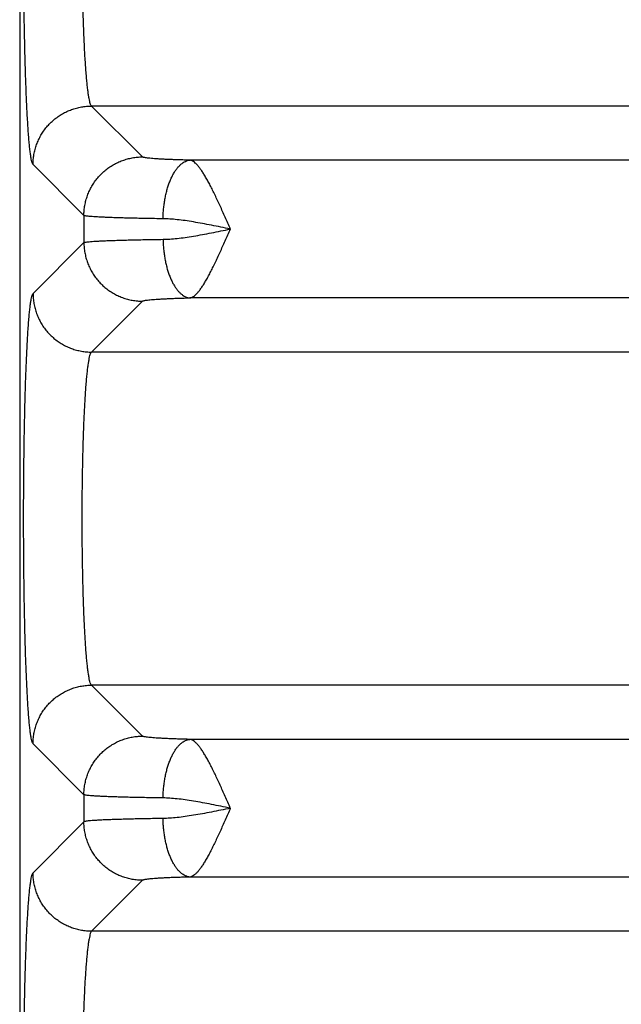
# Model space of a CAD drawing. Header units: inches. Extents: x 0 to 22, y 0 to 17.
# Tile 4 of 38: x 2.2 to 2.6, y 6.2 to 6.9. Entities that reach past the tile are written whole.
import ezdxf

# ---------------------------------------------------------------- set-up
doc = ezdxf.new("R2010")
doc.units = ezdxf.units.IN
doc.header["$LTSCALE"] = 1.21
doc.header["$MEASUREMENT"] = 0
doc.layers.get('0').update_dxf_attribs({"linetype": 'CONTINUOUS'})

msp = doc.modelspace()

# ---------------------------------------------------------------- linework, layer by layer
at = {"color": 7, "linetype": 'CONTINUOUS'}
for p, q in [((2.18147, 7.61168), (2.18147, 4.32905)), ((2.26528, 6.80332), (2.23054, 6.83805)), ((5.60139, 6.83805), (2.23054, 6.83805)), ((2.22532, 6.76335), (2.19058, 6.79809)), ((5.53427, 6.8011), (2.29767, 6.8011)), ((2.22532, 6.76335), (2.22532, 6.74493)), ((2.19058, 6.71019), (2.22532, 6.74493)), ((2.23054, 6.67023), (2.26528, 6.70497)), ((5.53427, 6.70718), (2.29767, 6.70718)), ((5.60139, 6.67023), (2.23054, 6.67023)), ((2.26528, 6.40832), (2.23054, 6.44305)), ((5.60139, 6.44305), (2.23054, 6.44305)), ((5.53427, 6.4061), (2.29767, 6.4061)), ((2.22532, 6.36835), (2.19058, 6.40309)), ((2.22532, 6.36835), (2.22532, 6.34993)), ((2.22532, 6.34993), (2.19058, 6.31519)), ((5.53427, 6.31218), (2.29767, 6.31218)), ((2.26528, 6.30997), (2.23054, 6.27523)), ((5.60139, 6.27523), (2.23054, 6.27523))]:
    msp.add_line(p, q, dxfattribs=at)
for points, knots in [([(2.19058, 6.79809), (2.19039, 6.79828), (2.19009, 6.79894), (2.1897, 6.80021), (2.18932, 6.80205), (2.18893, 6.80445), (2.18854, 6.80742), (2.18816, 6.81093), (2.18779, 6.81498), (2.18744, 6.81954), (2.18709, 6.8246), (2.18676, 6.83014), (2.18644, 6.83613), (2.18614, 6.84257), (2.18586, 6.84942), (2.18559, 6.85666), (2.18535, 6.86426), (2.18513, 6.87219), (2.18492, 6.88041), (2.18474, 6.88891), (2.18459, 6.89763), (2.18445, 6.90656), (2.18435, 6.91567), (2.18426, 6.92491), (2.1842, 6.93427), (2.18417, 6.94369), (2.18416, 6.95313), (2.18418, 6.96254), (2.18422, 6.97188), (2.18428, 6.9811), (2.18434, 6.9872), (2.18438, 6.99022)], [0, 0, 0, 0, 0.004148, 0.011013, 0.020751, 0.033398, 0.048939, 0.067321, 0.088464, 0.112267, 0.138632, 0.167473, 0.198698, 0.232202, 0.267863, 0.305542, 0.345087, 0.386343, 0.429149, 0.473329, 0.518709, 0.565141, 0.612479, 0.660572, 0.709246, 0.758265, 0.807384, 0.856354, 0.904935, 0.95289, 1, 1, 1, 1]), ([(2.23054, 6.83805), (2.23035, 6.8382), (2.23001, 6.83874), (2.2296, 6.8398), (2.22919, 6.84134), (2.22878, 6.84334), (2.22837, 6.8458), (2.22798, 6.84871), (2.22759, 6.85206), (2.22721, 6.85583), (2.22686, 6.86001), (2.22651, 6.86458), (2.22619, 6.86952), (2.22588, 6.87481), (2.2256, 6.88043), (2.22534, 6.88635), (2.2251, 6.89254), (2.22488, 6.89899), (2.22469, 6.90565), (2.22459, 6.91016), (2.22454, 6.91245)], [0, 0, 0, 0, 0.009554, 0.024712, 0.045892, 0.073164, 0.106473, 0.14571, 0.19074, 0.241395, 0.297479, 0.358758, 0.424964, 0.49581, 0.570995, 0.650197, 0.733069, 0.819248, 0.908355, 1, 1, 1, 1]), ([(2.19058, 6.79809), (2.19058, 6.79925), (2.19069, 6.80158), (2.19115, 6.80503), (2.19191, 6.80844), (2.19296, 6.81176), (2.1943, 6.81498), (2.19592, 6.81808), (2.19779, 6.82102), (2.19992, 6.82379), (2.20228, 6.82636), (2.20485, 6.82872), (2.20762, 6.83084), (2.21056, 6.83272), (2.21365, 6.83433), (2.21687, 6.83567), (2.2202, 6.83672), (2.2236, 6.83749), (2.22706, 6.83795), (2.22938, 6.83805), (2.23054, 6.83805)], [0, 0, 0, 0, 0.055527, 0.111062, 0.166607, 0.222159, 0.277718, 0.333283, 0.388853, 0.444426, 0.5, 0.555575, 0.611148, 0.666717, 0.722282, 0.777842, 0.833394, 0.888938, 0.944473, 1, 1, 1, 1]), ([(2.22532, 6.76335), (2.22532, 6.76452), (2.22543, 6.76684), (2.22589, 6.77029), (2.22665, 6.7737), (2.2277, 6.77702), (2.22904, 6.78025), (2.23065, 6.78334), (2.23253, 6.78628), (2.23466, 6.78905), (2.23702, 6.79162), (2.23959, 6.79398), (2.24236, 6.7961), (2.2453, 6.79798), (2.24839, 6.79959), (2.25161, 6.80093), (2.25494, 6.80199), (2.25834, 6.80275), (2.2618, 6.80321), (2.26412, 6.80331), (2.26528, 6.80332)], [0, 0, 0, 0, 0.055527, 0.111062, 0.166607, 0.222159, 0.277718, 0.333284, 0.388853, 0.444426, 0.500001, 0.555575, 0.611148, 0.666718, 0.722283, 0.777842, 0.833395, 0.888939, 0.944474, 1, 1, 1, 1]), ([(2.29767, 6.8011), (2.29637, 6.80113), (2.29384, 6.8012), (2.29013, 6.8013), (2.28659, 6.80142), (2.28326, 6.80155), (2.28016, 6.8017), (2.27733, 6.80185), (2.27476, 6.80201), (2.27248, 6.80218), (2.27049, 6.80235), (2.26882, 6.80253), (2.26747, 6.80271), (2.26643, 6.80289), (2.26574, 6.80308), (2.26538, 6.80322), (2.26528, 6.80332)], [0, 0, 0, 0, 0.119026, 0.233596, 0.342677, 0.445378, 0.540885, 0.628452, 0.707584, 0.777985, 0.839323, 0.891208, 0.933302, 0.965378, 0.987444, 1, 1, 1, 1]), ([(2.2793, 6.76114), (2.27932, 6.76228), (2.2794, 6.76454), (2.27966, 6.76791), (2.28005, 6.77123), (2.28056, 6.77448), (2.2812, 6.77763), (2.28196, 6.78066), (2.28283, 6.78355), (2.2838, 6.78628), (2.28488, 6.78883), (2.28605, 6.79119), (2.2873, 6.79332), (2.28862, 6.79523), (2.29002, 6.79689), (2.29147, 6.79829), (2.29297, 6.79943), (2.29451, 6.80029), (2.29607, 6.80087), (2.29714, 6.80106), (2.29767, 6.8011)], [0, 0, 0, 0, 0.072498, 0.144632, 0.215994, 0.286182, 0.354812, 0.421516, 0.485955, 0.54782, 0.606843, 0.662802, 0.715533, 0.764946, 0.811033, 0.853894, 0.893758, 0.931004, 0.96618, 1, 1, 1, 1]), ([(2.32525, 6.75417), (2.32465, 6.75551), (2.32345, 6.75817), (2.32171, 6.76217), (2.31997, 6.7661), (2.31825, 6.76994), (2.31654, 6.77366), (2.31485, 6.77723), (2.3132, 6.78064), (2.31158, 6.78384), (2.30999, 6.78682), (2.30844, 6.78957), (2.30693, 6.79204), (2.30547, 6.79425), (2.30406, 6.79617), (2.30268, 6.79778), (2.30138, 6.7991), (2.30012, 6.80011), (2.29889, 6.80079), (2.29806, 6.80104), (2.29767, 6.8011)], [0, 0, 0, 0, 0.079291, 0.158304, 0.236142, 0.312344, 0.386448, 0.457981, 0.526464, 0.591464, 0.652598, 0.709557, 0.762076, 0.809905, 0.852946, 0.891217, 0.92455, 0.953314, 0.97837, 1, 1, 1, 1]), ([(2.2793, 6.76114), (2.27739, 6.76117), (2.27364, 6.76122), (2.26814, 6.76132), (2.26288, 6.76142), (2.2579, 6.76153), (2.25321, 6.76165), (2.24883, 6.76178), (2.24478, 6.76191), (2.24107, 6.76205), (2.23773, 6.7622), (2.23477, 6.76235), (2.23219, 6.7625), (2.23001, 6.76266), (2.22824, 6.76282), (2.22689, 6.76298), (2.22596, 6.76315), (2.22547, 6.76326), (2.22532, 6.76335)], [0, 0, 0, 0, 0.106046, 0.207949, 0.305268, 0.397589, 0.484517, 0.565683, 0.640743, 0.709389, 0.771335, 0.826327, 0.874139, 0.914577, 0.947475, 0.972706, 0.990194, 1, 1, 1, 1]), ([(2.32524, 6.75414), (2.32309, 6.75458), (2.31881, 6.75546), (2.31245, 6.75673), (2.30622, 6.75791), (2.30019, 6.75897), (2.29443, 6.75986), (2.28901, 6.76054), (2.28401, 6.76098), (2.28081, 6.76112), (2.2793, 6.76114)], [0, 0, 0, 0, 0.141537, 0.281392, 0.41819, 0.550357, 0.676257, 0.794044, 0.902303, 1, 1, 1, 1]), ([(2.2793, 6.74714), (2.28081, 6.74716), (2.28401, 6.7473), (2.28901, 6.74775), (2.29443, 6.74843), (2.30019, 6.74931), (2.30622, 6.75037), (2.31245, 6.75155), (2.31881, 6.75283), (2.32309, 6.7537), (2.32524, 6.75414)], [0, 0, 0, 0, 0.097785, 0.206044, 0.32379, 0.449628, 0.581709, 0.718513, 0.85836, 1, 1, 1, 1]), ([(2.29767, 6.70718), (2.29806, 6.70724), (2.2989, 6.7075), (2.30012, 6.70817), (2.30139, 6.70918), (2.30269, 6.7105), (2.30406, 6.71212), (2.30548, 6.71404), (2.30694, 6.71625), (2.30845, 6.71873), (2.31, 6.72147), (2.31159, 6.72446), (2.31321, 6.72766), (2.31486, 6.73107), (2.31655, 6.73464), (2.31826, 6.73837), (2.31999, 6.74221), (2.32172, 6.74615), (2.32349, 6.75014), (2.32465, 6.75283), (2.32525, 6.75417)], [0, 0, 0, 0, 0.021583, 0.046665, 0.075545, 0.10885, 0.147048, 0.190086, 0.237878, 0.290357, 0.347304, 0.408419, 0.473375, 0.541802, 0.613303, 0.687421, 0.763637, 0.841424, 0.920264, 1, 1, 1, 1]), ([(2.22532, 6.74493), (2.22547, 6.74502), (2.22596, 6.74514), (2.22689, 6.7453), (2.22824, 6.74546), (2.23001, 6.74562), (2.23219, 6.74578), (2.23477, 6.74593), (2.23773, 6.74608), (2.24107, 6.74623), (2.24478, 6.74637), (2.24883, 6.74651), (2.25321, 6.74663), (2.2579, 6.74675), (2.26288, 6.74686), (2.26814, 6.74697), (2.27364, 6.74706), (2.27739, 6.74711), (2.2793, 6.74714)], [0, 0, 0, 0, 0.009806, 0.027294, 0.052525, 0.085423, 0.125861, 0.173673, 0.228664, 0.29061, 0.359255, 0.434316, 0.515482, 0.602411, 0.694731, 0.792051, 0.893954, 1, 1, 1, 1]), ([(2.22532, 6.74493), (2.22532, 6.74377), (2.22543, 6.74144), (2.22589, 6.73799), (2.22665, 6.73458), (2.2277, 6.73126), (2.22904, 6.72804), (2.23065, 6.72494), (2.23253, 6.722), (2.23466, 6.71923), (2.23702, 6.71666), (2.23959, 6.7143), (2.24236, 6.71218), (2.2453, 6.7103), (2.24839, 6.70869), (2.25161, 6.70735), (2.25494, 6.70629), (2.25834, 6.70553), (2.2618, 6.70507), (2.26412, 6.70497), (2.26528, 6.70497)], [0, 0, 0, 0, 0.055527, 0.111062, 0.166607, 0.222159, 0.277718, 0.333284, 0.388853, 0.444426, 0.500001, 0.555575, 0.611148, 0.666718, 0.722283, 0.777842, 0.833395, 0.888939, 0.944474, 1, 1, 1, 1]), ([(2.2793, 6.74714), (2.27932, 6.74601), (2.2794, 6.74374), (2.27966, 6.74037), (2.28005, 6.73705), (2.28056, 6.73381), (2.2812, 6.73065), (2.28196, 6.72762), (2.28283, 6.72473), (2.2838, 6.722), (2.28488, 6.71945), (2.28605, 6.71709), (2.2873, 6.71496), (2.28862, 6.71305), (2.29002, 6.71139), (2.29147, 6.70999), (2.29297, 6.70885), (2.29451, 6.70799), (2.29607, 6.70741), (2.29714, 6.70722), (2.29767, 6.70718)], [0, 0, 0, 0, 0.072498, 0.144633, 0.215994, 0.286182, 0.354812, 0.421516, 0.485955, 0.54782, 0.606843, 0.662802, 0.715533, 0.764946, 0.811033, 0.853894, 0.893758, 0.931004, 0.96618, 1, 1, 1, 1]), ([(2.19058, 6.40309), (2.19039, 6.40329), (2.19007, 6.40398), (2.18968, 6.40529), (2.18929, 6.40721), (2.18889, 6.40969), (2.1885, 6.41274), (2.18812, 6.41636), (2.18775, 6.42052), (2.18739, 6.42521), (2.18704, 6.43041), (2.1867, 6.43609), (2.18639, 6.44225), (2.18608, 6.44885), (2.1858, 6.45587), (2.18554, 6.46327), (2.1853, 6.47104), (2.18507, 6.47914), (2.18488, 6.48753), (2.1847, 6.4962), (2.18455, 6.50509), (2.18442, 6.51419), (2.18432, 6.52345), (2.18424, 6.53284), (2.18419, 6.54232), (2.18416, 6.55186), (2.18416, 6.56141), (2.18419, 6.57095), (2.18424, 6.58043), (2.18432, 6.58982), (2.18442, 6.59908), (2.18455, 6.60817), (2.1847, 6.61707), (2.18488, 6.62573), (2.18507, 6.63413), (2.1853, 6.64223), (2.18554, 6.65), (2.1858, 6.65741), (2.18608, 6.66442), (2.18639, 6.67102), (2.1867, 6.67718), (2.18704, 6.68287), (2.18739, 6.68807), (2.18775, 6.69276), (2.18812, 6.69692), (2.1885, 6.70053), (2.18889, 6.70359), (2.18929, 6.70607), (2.18968, 6.70799), (2.19007, 6.7093), (2.19039, 6.70999), (2.19058, 6.71019)], [0, 0, 0, 0, 0.002685, 0.007148, 0.013469, 0.02165, 0.031664, 0.043481, 0.057062, 0.072357, 0.089303, 0.107835, 0.127882, 0.149364, 0.1722, 0.196301, 0.221572, 0.247916, 0.275232, 0.303414, 0.332353, 0.36194, 0.392058, 0.422592, 0.453425, 0.484438, 0.515511, 0.546523, 0.577356, 0.607891, 0.63801, 0.667597, 0.696537, 0.724722, 0.752041, 0.778388, 0.803662, 0.827766, 0.850605, 0.872091, 0.892141, 0.910675, 0.927624, 0.942922, 0.956506, 0.968325, 0.978341, 0.986524, 0.992848, 0.997313, 1, 1, 1, 1]), ([(2.19058, 6.71019), (2.19058, 6.70903), (2.19069, 6.70671), (2.19115, 6.70325), (2.19191, 6.69985), (2.19296, 6.69652), (2.1943, 6.6933), (2.19592, 6.6902), (2.19779, 6.68726), (2.19992, 6.6845), (2.20228, 6.68192), (2.20485, 6.67956), (2.20762, 6.67744), (2.21056, 6.67556), (2.21365, 6.67395), (2.21687, 6.67261), (2.2202, 6.67156), (2.2236, 6.6708), (2.22706, 6.67034), (2.22938, 6.67023), (2.23054, 6.67023)], [0, 0, 0, 0, 0.055527, 0.111062, 0.166607, 0.222159, 0.277718, 0.333283, 0.388853, 0.444426, 0.5, 0.555575, 0.611148, 0.666717, 0.722282, 0.777842, 0.833394, 0.888938, 0.944474, 1, 1, 1, 1]), ([(2.26528, 6.70497), (2.26538, 6.70506), (2.26574, 6.7052), (2.26643, 6.70539), (2.26747, 6.70557), (2.26882, 6.70575), (2.27049, 6.70593), (2.27248, 6.7061), (2.27476, 6.70627), (2.27733, 6.70643), (2.28017, 6.70658), (2.28326, 6.70673), (2.28659, 6.70686), (2.29013, 6.70698), (2.29384, 6.70709), (2.29638, 6.70715), (2.29767, 6.70718)], [0, 0, 0, 0, 0.012555, 0.034619, 0.066693, 0.108784, 0.160666, 0.221999, 0.292394, 0.371519, 0.459081, 0.554586, 0.657285, 0.766364, 0.880929, 1, 1, 1, 1]), ([(2.23054, 6.44305), (2.23035, 6.4432), (2.23, 6.44376), (2.22959, 6.44485), (2.22917, 6.44644), (2.22875, 6.4485), (2.22834, 6.45104), (2.22793, 6.45404), (2.22754, 6.45749), (2.22716, 6.46138), (2.2268, 6.46569), (2.22646, 6.4704), (2.22613, 6.47549), (2.22582, 6.48094), (2.22554, 6.48672), (2.22528, 6.49281), (2.22504, 6.49918), (2.22483, 6.50579), (2.22464, 6.51264), (2.22449, 6.51967), (2.22435, 6.52687), (2.22425, 6.5342), (2.22418, 6.54162), (2.22414, 6.54912), (2.22412, 6.55664), (2.22414, 6.56417), (2.22418, 6.57166), (2.22425, 6.57908), (2.22435, 6.58641), (2.22449, 6.59361), (2.22464, 6.60064), (2.22483, 6.60749), (2.22504, 6.61411), (2.22528, 6.62047), (2.22554, 6.62656), (2.22582, 6.63234), (2.22613, 6.63779), (2.22646, 6.64288), (2.2268, 6.64759), (2.22716, 6.6519), (2.22754, 6.65579), (2.22793, 6.65924), (2.22834, 6.66224), (2.22875, 6.66478), (2.22917, 6.66684), (2.22959, 6.66843), (2.23, 6.66952), (2.23035, 6.67008), (2.23054, 6.67023)], [0, 0, 0, 0, 0.003203, 0.008313, 0.015468, 0.024692, 0.035967, 0.049257, 0.06451, 0.081663, 0.100644, 0.121371, 0.143753, 0.167693, 0.193086, 0.219822, 0.247782, 0.276845, 0.306882, 0.337763, 0.369353, 0.401513, 0.434102, 0.466979, 0.5, 0.533021, 0.565898, 0.598487, 0.630647, 0.662236, 0.693118, 0.723155, 0.752218, 0.780178, 0.806914, 0.832307, 0.856247, 0.878629, 0.899356, 0.918337, 0.93549, 0.950743, 0.964033, 0.975308, 0.984532, 0.991687, 0.996797, 1, 1, 1, 1]), ([(2.19058, 6.40309), (2.19058, 6.40425), (2.19069, 6.40658), (2.19115, 6.41003), (2.19191, 6.41344), (2.19296, 6.41676), (2.1943, 6.41998), (2.19592, 6.42308), (2.19779, 6.42602), (2.19992, 6.42879), (2.20228, 6.43136), (2.20485, 6.43372), (2.20762, 6.43584), (2.21056, 6.43772), (2.21365, 6.43933), (2.21687, 6.44067), (2.2202, 6.44172), (2.2236, 6.44249), (2.22706, 6.44295), (2.22938, 6.44305), (2.23054, 6.44305)], [0, 0, 0, 0, 0.055527, 0.111062, 0.166607, 0.222159, 0.277718, 0.333283, 0.388853, 0.444426, 0.5, 0.555575, 0.611148, 0.666717, 0.722282, 0.777842, 0.833394, 0.888938, 0.944473, 1, 1, 1, 1]), ([(2.22532, 6.36835), (2.22532, 6.36952), (2.22543, 6.37184), (2.22589, 6.37529), (2.22665, 6.3787), (2.2277, 6.38202), (2.22904, 6.38525), (2.23065, 6.38834), (2.23253, 6.39128), (2.23466, 6.39405), (2.23702, 6.39662), (2.23959, 6.39898), (2.24236, 6.4011), (2.2453, 6.40298), (2.24839, 6.40459), (2.25161, 6.40593), (2.25494, 6.40699), (2.25834, 6.40775), (2.2618, 6.40821), (2.26412, 6.40831), (2.26528, 6.40832)], [0, 0, 0, 0, 0.055527, 0.111062, 0.166607, 0.222159, 0.277718, 0.333284, 0.388853, 0.444426, 0.500001, 0.555575, 0.611148, 0.666718, 0.722283, 0.777842, 0.833395, 0.888939, 0.944474, 1, 1, 1, 1]), ([(2.29767, 6.4061), (2.29637, 6.40613), (2.29384, 6.4062), (2.29013, 6.4063), (2.28659, 6.40642), (2.28326, 6.40655), (2.28016, 6.4067), (2.27733, 6.40685), (2.27476, 6.40701), (2.27248, 6.40718), (2.27049, 6.40735), (2.26882, 6.40753), (2.26747, 6.40771), (2.26643, 6.40789), (2.26574, 6.40808), (2.26538, 6.40822), (2.26528, 6.40832)], [0, 0, 0, 0, 0.119026, 0.233596, 0.342677, 0.445378, 0.540886, 0.628453, 0.707584, 0.777986, 0.839323, 0.891208, 0.933302, 0.965378, 0.987444, 1, 1, 1, 1]), ([(2.2793, 6.36614), (2.27932, 6.36728), (2.2794, 6.36954), (2.27966, 6.37291), (2.28005, 6.37623), (2.28056, 6.37948), (2.2812, 6.38263), (2.28196, 6.38566), (2.28283, 6.38855), (2.2838, 6.39128), (2.28488, 6.39383), (2.28605, 6.39619), (2.2873, 6.39832), (2.28862, 6.40023), (2.29002, 6.40189), (2.29147, 6.40329), (2.29297, 6.40443), (2.29451, 6.40529), (2.29607, 6.40587), (2.29714, 6.40606), (2.29767, 6.4061)], [0, 0, 0, 0, 0.072498, 0.144632, 0.215994, 0.286182, 0.354812, 0.421516, 0.485955, 0.54782, 0.606843, 0.662802, 0.715533, 0.764946, 0.811033, 0.853894, 0.893758, 0.931004, 0.96618, 1, 1, 1, 1]), ([(2.32523, 6.35915), (2.32463, 6.36049), (2.32347, 6.36318), (2.3217, 6.36716), (2.31997, 6.3711), (2.31825, 6.37495), (2.31654, 6.37867), (2.31485, 6.38224), (2.3132, 6.38564), (2.31157, 6.38884), (2.30999, 6.39183), (2.30844, 6.39457), (2.30693, 6.39705), (2.30547, 6.39925), (2.30406, 6.40117), (2.30268, 6.40279), (2.30138, 6.4041), (2.30012, 6.40511), (2.29889, 6.40579), (2.29806, 6.40604), (2.29767, 6.4061)], [0, 0, 0, 0, 0.079571, 0.158541, 0.236373, 0.312586, 0.386695, 0.458212, 0.526666, 0.591636, 0.652746, 0.709684, 0.762181, 0.809988, 0.853008, 0.891262, 0.924582, 0.953334, 0.978379, 1, 1, 1, 1]), ([(2.2793, 6.36614), (2.27739, 6.36617), (2.27364, 6.36622), (2.26814, 6.36632), (2.26288, 6.36642), (2.2579, 6.36653), (2.25321, 6.36665), (2.24883, 6.36678), (2.24478, 6.36691), (2.24107, 6.36705), (2.23773, 6.3672), (2.23477, 6.36735), (2.23219, 6.3675), (2.23001, 6.36766), (2.22824, 6.36782), (2.22689, 6.36798), (2.22596, 6.36815), (2.22547, 6.36826), (2.22532, 6.36835)], [0, 0, 0, 0, 0.106046, 0.207949, 0.305268, 0.397589, 0.484518, 0.565683, 0.640744, 0.709389, 0.771335, 0.826327, 0.874139, 0.914577, 0.947475, 0.972706, 0.990194, 1, 1, 1, 1]), ([(2.32527, 6.35914), (2.32311, 6.35958), (2.31883, 6.36045), (2.31246, 6.36173), (2.30623, 6.36291), (2.3002, 6.36397), (2.29443, 6.36486), (2.28901, 6.36554), (2.28401, 6.36598), (2.28081, 6.36612), (2.2793, 6.36614)], [0, 0, 0, 0, 0.141687, 0.281528, 0.418384, 0.550472, 0.676338, 0.794105, 0.90233, 1, 1, 1, 1]), ([(2.32527, 6.35914), (2.32311, 6.35869), (2.31883, 6.35783), (2.31246, 6.35655), (2.30622, 6.35537), (2.30018, 6.35431), (2.29443, 6.35343), (2.28901, 6.35275), (2.28401, 6.3523), (2.28082, 6.35216), (2.2793, 6.35214)], [0, 0, 0, 0, 0.141673, 0.281747, 0.418673, 0.550755, 0.676455, 0.794021, 0.90216, 1, 1, 1, 1]), ([(2.32523, 6.35915), (2.32463, 6.3578), (2.32347, 6.35511), (2.32171, 6.35112), (2.31998, 6.34719), (2.31825, 6.34334), (2.31654, 6.33962), (2.31485, 6.33605), (2.3132, 6.33265), (2.31158, 6.32944), (2.30999, 6.32646), (2.30844, 6.32372), (2.30693, 6.32124), (2.30547, 6.31903), (2.30406, 6.31711), (2.30269, 6.3155), (2.30138, 6.31418), (2.30012, 6.31317), (2.29889, 6.3125), (2.29806, 6.31224), (2.29767, 6.31218)], [0, 0, 0, 0, 0.079661, 0.158547, 0.236353, 0.312575, 0.386704, 0.458235, 0.526689, 0.591656, 0.652768, 0.709714, 0.762208, 0.810021, 0.85307, 0.891278, 0.92457, 0.953409, 0.978465, 1, 1, 1, 1]), ([(2.2793, 6.35214), (2.27739, 6.35211), (2.27364, 6.35206), (2.26814, 6.35197), (2.26288, 6.35186), (2.2579, 6.35175), (2.25321, 6.35163), (2.24883, 6.35151), (2.24478, 6.35137), (2.24108, 6.35123), (2.23773, 6.35109), (2.23477, 6.35093), (2.23219, 6.35078), (2.23001, 6.35062), (2.22824, 6.35046), (2.22689, 6.3503), (2.22596, 6.35014), (2.22547, 6.35002), (2.22532, 6.34993)], [0, 0, 0, 0, 0.106048, 0.207944, 0.305258, 0.397574, 0.484496, 0.565651, 0.640697, 0.709328, 0.77127, 0.826269, 0.874099, 0.914555, 0.947467, 0.972705, 0.990195, 1, 1, 1, 1]), ([(2.26528, 6.30997), (2.26412, 6.30997), (2.2618, 6.31007), (2.25834, 6.31053), (2.25494, 6.31129), (2.25161, 6.31235), (2.24839, 6.31369), (2.2453, 6.3153), (2.24236, 6.31718), (2.23959, 6.3193), (2.23702, 6.32166), (2.23466, 6.32423), (2.23253, 6.327), (2.23065, 6.32994), (2.22904, 6.33304), (2.2277, 6.33626), (2.22665, 6.33958), (2.22589, 6.34299), (2.22543, 6.34644), (2.22532, 6.34877), (2.22532, 6.34993)], [0, 0, 0, 0, 0.055526, 0.111061, 0.166605, 0.222157, 0.277716, 0.333281, 0.388851, 0.444424, 0.499998, 0.555573, 0.611146, 0.666716, 0.722281, 0.777841, 0.833393, 0.888937, 0.944473, 1, 1, 1, 1]), ([(2.29767, 6.31218), (2.29714, 6.31222), (2.29607, 6.31241), (2.29451, 6.31299), (2.29297, 6.31385), (2.29147, 6.31499), (2.29002, 6.31639), (2.28862, 6.31805), (2.2873, 6.31996), (2.28605, 6.32209), (2.28488, 6.32445), (2.2838, 6.327), (2.28283, 6.32973), (2.28196, 6.33262), (2.2812, 6.33565), (2.28056, 6.33881), (2.28005, 6.34205), (2.27966, 6.34537), (2.2794, 6.34874), (2.27932, 6.35101), (2.2793, 6.35214)], [0, 0, 0, 0, 0.03382, 0.068996, 0.106242, 0.146106, 0.188967, 0.235054, 0.284467, 0.337198, 0.393157, 0.45218, 0.514046, 0.578484, 0.645189, 0.713818, 0.784006, 0.855368, 0.927502, 1, 1, 1, 1]), ([(2.18438, 6.12306), (2.18434, 6.12608), (2.18428, 6.13218), (2.18422, 6.1414), (2.18418, 6.15074), (2.18416, 6.16015), (2.18417, 6.16959), (2.1842, 6.17902), (2.18426, 6.18837), (2.18435, 6.19762), (2.18445, 6.20672), (2.18459, 6.21565), (2.18474, 6.22438), (2.18492, 6.23287), (2.18513, 6.2411), (2.18535, 6.24902), (2.18559, 6.25662), (2.18586, 6.26386), (2.18614, 6.27071), (2.18644, 6.27715), (2.18676, 6.28314), (2.18709, 6.28868), (2.18744, 6.29374), (2.18779, 6.2983), (2.18816, 6.30235), (2.18854, 6.30586), (2.18893, 6.30883), (2.18932, 6.31123), (2.1897, 6.31307), (2.19009, 6.31434), (2.19039, 6.315), (2.19058, 6.31519)], [0, 0, 0, 0, 0.047111, 0.095069, 0.143652, 0.192627, 0.241748, 0.29077, 0.339445, 0.387538, 0.434873, 0.481302, 0.52668, 0.570858, 0.613662, 0.654917, 0.694461, 0.732139, 0.767797, 0.8013, 0.832524, 0.861362, 0.887727, 0.911529, 0.932673, 0.951057, 0.966598, 0.979247, 0.988986, 0.995852, 1, 1, 1, 1]), ([(2.23054, 6.27523), (2.22938, 6.27523), (2.22706, 6.27534), (2.2236, 6.2758), (2.2202, 6.27656), (2.21687, 6.27761), (2.21365, 6.27895), (2.21056, 6.28056), (2.20762, 6.28244), (2.20485, 6.28456), (2.20228, 6.28692), (2.19992, 6.2895), (2.19779, 6.29226), (2.19592, 6.2952), (2.1943, 6.2983), (2.19296, 6.30152), (2.19191, 6.30485), (2.19115, 6.30825), (2.19069, 6.31171), (2.19058, 6.31403), (2.19058, 6.31519)], [0, 0, 0, 0, 0.055526, 0.111062, 0.166606, 0.222158, 0.277718, 0.333283, 0.388852, 0.444425, 0.5, 0.555574, 0.611147, 0.666717, 0.722282, 0.777841, 0.833393, 0.888938, 0.944473, 1, 1, 1, 1]), ([(2.29767, 6.31218), (2.29638, 6.31215), (2.29384, 6.31209), (2.29013, 6.31198), (2.28659, 6.31186), (2.28326, 6.31173), (2.28016, 6.31158), (2.27732, 6.31143), (2.27476, 6.31127), (2.27248, 6.3111), (2.27049, 6.31093), (2.26882, 6.31075), (2.26747, 6.31057), (2.26643, 6.31039), (2.26574, 6.3102), (2.26538, 6.31006), (2.26528, 6.30997)], [0, 0, 0, 0, 0.119129, 0.233731, 0.342835, 0.445551, 0.541051, 0.628576, 0.707648, 0.778001, 0.83932, 0.891204, 0.933306, 0.965391, 0.987447, 1, 1, 1, 1]), ([(2.23054, 6.27523), (2.23035, 6.27509), (2.23001, 6.27454), (2.2296, 6.27348), (2.22919, 6.27194), (2.22878, 6.26994), (2.22837, 6.26748), (2.22798, 6.26457), (2.22759, 6.26122), (2.22721, 6.25745), (2.22686, 6.25327), (2.22651, 6.2487), (2.22619, 6.24375), (2.22588, 6.23846), (2.2256, 6.23285), (2.22534, 6.22693), (2.2251, 6.22074), (2.22488, 6.2143), (2.22469, 6.20764), (2.22459, 6.20312), (2.22454, 6.20083)], [0, 0, 0, 0, 0.009554, 0.024716, 0.045896, 0.073156, 0.106452, 0.14569, 0.19074, 0.241427, 0.297529, 0.358813, 0.425028, 0.495889, 0.571074, 0.650244, 0.733067, 0.819204, 0.908301, 1, 1, 1, 1])]:
    msp.add_open_spline(points, degree=3, knots=knots, dxfattribs=at)

doc.saveas('drawing.dxf')
